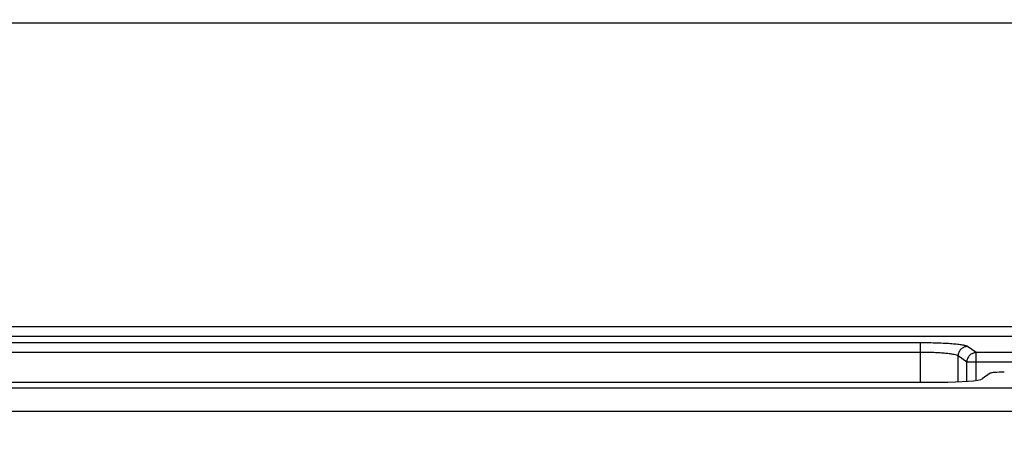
# Model space of a CAD drawing. Header units: millimetres. Extents: x -6054 to 364, y -1866 to 3094.
# Tile 166 of 256: x -4019 to -3915, y 782 to 827. Entities that reach past the tile are written whole.
import ezdxf

# ---------------------------------------------------------------- set-up
doc = ezdxf.new("R2010")
doc.units = ezdxf.units.MM
doc.header["$LTSCALE"] = 65.395
doc.header["$PDSIZE"] = 0.05
doc.layers.get('0').update_dxf_attribs({"linetype": 'CONTINUOUS'})
doc.layers.get('Defpoints').update_dxf_attribs({"linetype": 'CONTINUOUS'})
doc.layers.add('DIM', color=3, linetype='CONTINUOUS')
doc.styles.get("Standard").update_dxf_attribs({"font": 'arial.ttf'})
doc.dimstyles.new('ISO-25', dxfattribs={"dimtxt": 2.5, "dimasz": 2.5, "dimexe": 1.25, "dimexo": 0.625, "dimtad": 1, "dimtxsty": 'STANDARD', "dimcen": 2.5, "dimadec": 0, "dimazin": 0, "dimtfac": 1, "dimtmove": 0, "dimatfit": 3, "dimfxl": 1, "dimarcsym": 0})

# ---------------------------------------------------------------- blocks, each defined once
blk = doc.blocks.new('*D1')
at = {"layer": 'Defpoints', "color": 0}
for p in [(-4193.17, 1042.07), (-3593.17, 683.03), (-3593.17, 628.17)]:
    blk.add_point(p, dxfattribs=at)
at = {"layer": 'DIM', "color": 3, "lineweight": -2}
for p, q in [((-4193.17, 1041.45), (-4193.17, 681.78)), ((-3593.17, 628.79), (-3593.17, 684.28)), ((-4178.17, 683.03), (-3608.17, 683.03))]:
    blk.add_line(p, q, dxfattribs=at)
at = {"layer": 'DIM', "color": 3}
for points in [[(-4178.17, 685.53), (-4178.17, 680.53), (-4193.17, 683.03)], [(-3608.17, 680.53), (-3608.17, 685.53), (-3593.17, 683.03)]]:
    blk.add_solid(points, dxfattribs=at)
at = {"layer": 'DIM', "color": 2, "insert": (-3893.17, 700.84), "char_height": 20, "attachment_point": 5}
blk.add_mtext('600  [23,622]', dxfattribs=at)

msp = doc.modelspace()

# ---------------------------------------------------------------- linework, layer by layer
at = {"linetype": 'Continuous'}
for p, q in [((-3352.02, 826.92), (-4434.33, 826.92)), ((-4593.77, 794.9), (-3192.57, 794.9)), ((-4593.77, 793.9), (-3192.57, 793.9)), ((-3924.21, 793.19), (-4037.13, 793.19)), ((-3924.21, 789.05), (-3924.21, 793.19)), ((-3924.21, 792.19), (-4037.13, 792.19)), ((-3918.34, 792.16), (-3919.25, 792.81)), ((-3918.34, 789.23), (-3918.34, 792.16)), ((-3868.01, 792.16), (-3918.34, 792.16)), ((-3920.24, 789.09), (-3920.24, 791.81)), ((-3919.33, 791.16), (-3920.24, 791.81)), ((-3919.33, 789.14), (-3919.33, 791.16)), ((-3867.01, 791.16), (-3919.33, 791.16)), ((-3916.86, 789.98), (-3917.69, 789.39)), ((-4039.19, 789.05), (-3922.15, 789.05)), ((-3193.06, 788.43), (-4593.28, 788.43)), ((-3193.06, 785.94), (-4593.28, 785.94))]:
    msp.add_line(p, q, dxfattribs=at)
for centre, major_axis, start_param, end_param in [((-3915.37, 789.97), (1.5, 0), 1.570796, 3.01942), ((-3922.15, 789.44), (4.5, 0), -1.570796, -0.122173)]:
    msp.add_ellipse(centre, major_axis=major_axis, ratio=0.087489, start_param=start_param, end_param=end_param, dxfattribs=at)
for points, knots in [([(-3919.25, 792.81), (-3919.27, 792.82), (-3919.34, 792.85), (-3919.45, 792.89), (-3919.61, 792.92), (-3919.88, 792.97), (-3920.32, 793.03), (-3920.93, 793.09), (-3921.65, 793.13), (-3922.46, 793.16), (-3923.32, 793.19), (-3923.91, 793.19), (-3924.21, 793.19)], [0, 0, 0, 0, 0.016959, 0.041242, 0.072976, 0.112047, 0.211148, 0.335692, 0.481803, 0.644814, 0.819448, 1, 1, 1, 1]), ([(-3920.24, 791.81), (-3920.26, 791.83), (-3920.31, 791.85), (-3920.45, 791.91), (-3920.71, 791.97), (-3921.1, 792.03), (-3921.59, 792.09), (-3922.16, 792.13), (-3923.05, 792.18), (-3923.74, 792.19), (-3924.21, 792.19)], [0, 0, 0, 0, 0.017853, 0.04268, 0.113949, 0.21309, 0.337416, 0.483168, 0.64575, 1, 1, 1, 1]), ([(-3919.25, 792.81), (-3919.38, 792.8), (-3919.64, 792.75), (-3919.97, 792.53), (-3920.19, 792.2), (-3920.24, 791.94), (-3920.24, 791.81)], [0, 0, 0, 0, 0.249227, 0.499407, 0.749933, 1, 1, 1, 1]), ([(-3918.34, 792.16), (-3918.47, 792.16), (-3918.73, 792.1), (-3919.06, 791.88), (-3919.28, 791.55), (-3919.33, 791.29), (-3919.33, 791.16)], [0, 0, 0, 0, 0.249227, 0.499407, 0.749933, 1, 1, 1, 1])]:
    msp.add_open_spline(points, degree=3, knots=knots, dxfattribs=at)

# ---------------------------------------------------------------- dimensions: what is measured, and where the dimension line sits
at = {"layer": 'DIM'}
dim = msp.add_linear_dim(base=(-3593.17, 683.03), p1=(-4193.17, 1042.07), p2=(-3593.17, 628.17), text='<> []', dimstyle='ISO-25', override={"dimtxt": 20, "dimasz": 15, "dimgap": 5, "dimdec": 0, "dimclrd": 3, "dimclre": 3, "dimclrt": 2, "dimadec": 1, "dimtp": 0.3, "dimtm": 0.3, "dimtofl": 0}, dxfattribs=at)
dim.commit()
dim.dimension.update_dxf_attribs({"geometry": '*D1', "text_midpoint": (-3893.17, 683.03), "dimtype": 160})

doc.saveas('drawing.dxf')
